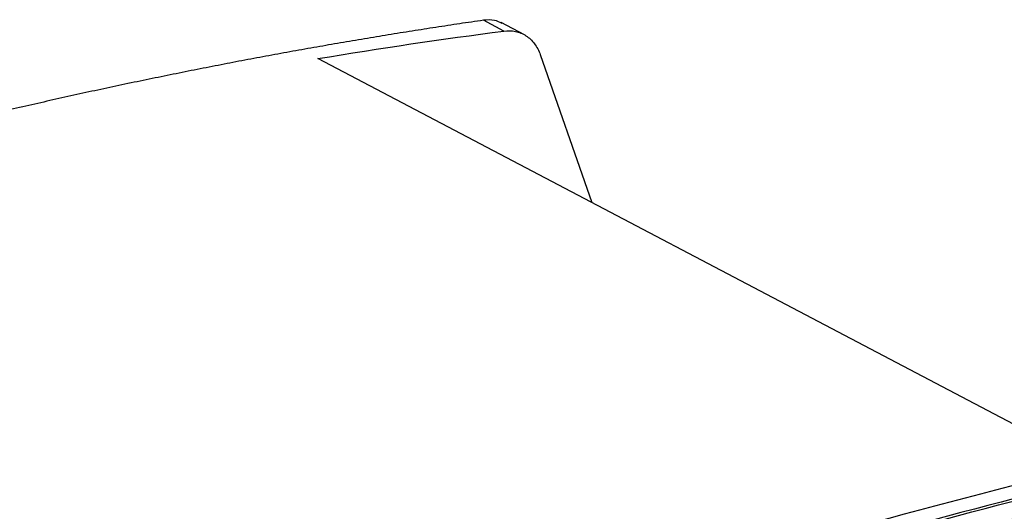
# Model space of a CAD drawing. Header units: millimetres. Extents: x -945 to 1227, y -951 to 1232.
# Tile 59 of 171: x 966 to 1052, y -483 to -440. Entities that reach past the tile are written whole.
import ezdxf

# ---------------------------------------------------------------- set-up
doc = ezdxf.new("R2010")
doc.units = ezdxf.units.MM

msp = doc.modelspace()

# ---------------------------------------------------------------- linework, layer by layer
at = {"color": 7, "linetype": 'Continuous', "lineweight": 25}
for p, q in [((1008.2, -441.106), (1006.41, -440.166)), ((1010.017, -441.442), (1007.974, -440.369)), ((1059.791, -479.188), (991.922, -443.519)), ((1011.388, -443.175), (1015.907, -456.124))]:
    msp.add_line(p, q, dxfattribs=at)
for points, knots in [([(1006.41, -440.166), (1005.717, -440.267), (1004.332, -440.469), (1002.251, -440.786), (1000.169, -441.111), (998.084, -441.445), (995.998, -441.79), (993.91, -442.144), (991.82, -442.508), (989.728, -442.881), (987.635, -443.264), (985.54, -443.656), (983.443, -444.058), (981.345, -444.47), (979.244, -444.891), (977.143, -445.322), (975.039, -445.762), (972.935, -446.212), (970.828, -446.672), (968.72, -447.141), (966.611, -447.619), (964.5, -448.107), (962.388, -448.604), (960.274, -449.111), (958.159, -449.628), (956.043, -450.154), (953.926, -450.689), (950.212, -451.643), (944.897, -453.058), (937.971, -454.998), (931.036, -457.037), (924.087, -459.176), (917.125, -461.414), (911.544, -463.285), (907.586, -464.649), (905.257, -465.464), (903.078, -466.233), (900.81, -467.034), (898.456, -467.868), (896.877, -468.429), (896.088, -468.709)], [0, 0, 0, 0, 0.019269, 0.038535, 0.057799, 0.077059, 0.096317, 0.115571, 0.134823, 0.154072, 0.173318, 0.192561, 0.211801, 0.231038, 0.250273, 0.269504, 0.288733, 0.307959, 0.327181, 0.346401, 0.365618, 0.384833, 0.404044, 0.423252, 0.442458, 0.46166, 0.48086, 0.500057, 0.562602, 0.625104, 0.687565, 0.749983, 0.812496, 0.874957, 0.899962, 0.918718, 0.937476, 0.958331, 0.979172, 1, 1, 1, 1]), ([(1008.039, -440.442), (1007.827, -440.336), (1007.347, -440.093), (1006.746, -440.14), (1006.41, -440.166)], [0, 0, 0, 0, 0.440269, 1, 1, 1, 1]), ([(1008.2, -441.106), (1008.539, -441.062), (1008.881, -441.07), (1009.535, -441.205), (1009.848, -441.331), (1010.413, -441.698), (1010.665, -441.938), (1011.088, -442.502), (1011.259, -442.827), (1011.388, -443.175)], [0, 0, 0, 0, 0.25, 0.25, 0.5, 0.5, 0.75, 0.75, 1, 1, 1, 1]), ([(996.359, -499.838), (1002.646, -497.537), (1008.924, -495.353), (1021.461, -491.22), (1027.722, -489.27), (1046.465, -483.775), (1058.91, -480.585), (1071.286, -477.872)], [0, 0, 0, 0, 0.25, 0.25, 0.5, 0.5, 1, 1, 1, 1]), ([(934.731, -528.016), (957.926, -516.708), (981.163, -506.922), (1027.433, -490.518), (1050.465, -483.899), (1073.251, -478.905)], [0, 0, 0, 0, 0.5, 0.5, 1, 1, 1, 1])]:
    msp.add_open_spline(points, degree=3, knots=knots, dxfattribs=at)
for points in [[(991.922, -443.519), (997.356, -442.618), (1002.783, -441.813), (1008.2, -441.106)], [(1080.477, -474.652), (1052.262, -480.234), (1023.633, -488.332), (994.865, -498.869)], [(1071.577, -477.603), (1046.735, -483.04), (1021.601, -490.408), (996.359, -499.654)]]:
    msp.add_open_spline(points, degree=3, dxfattribs=at)

doc.saveas('drawing.dxf')
